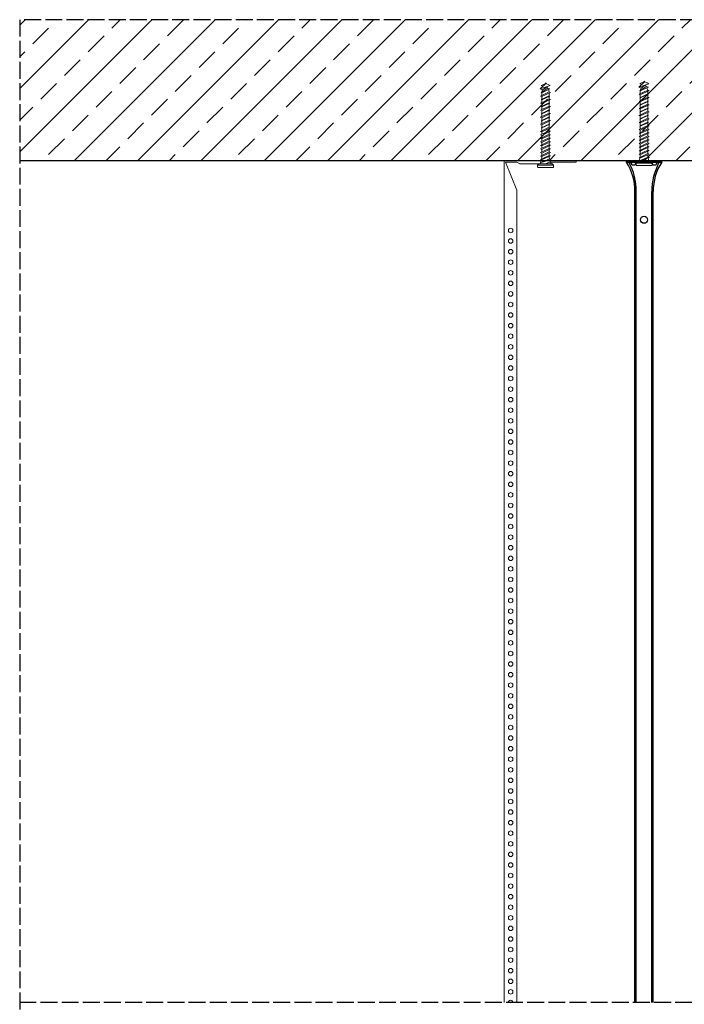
# Model space of a CAD drawing. Header units: millimetres. Extents: x 2264 to 5026, y 1272 to 2447.
# Tile 5 of 18: x 2264 to 2735, y 1749 to 2447. Entities that reach past the tile are written whole.
import ezdxf

# ---------------------------------------------------------------- set-up
doc = ezdxf.new("R2010")
doc.units = ezdxf.units.MM
doc.linetypes.add('ACAD_ISO02W100', pattern=[15, 12, -3])
for name, color, linetype, lineweight in [('_RIGIPS AKCESORIA', 7, 'Continuous', 18), ('_RIGIPS G-K', 7, 'Continuous', 25), ('PRZERYWANA', 7, 'ACAD_ISO02W100', 25)]:
    doc.layers.add(name, color=color, linetype=linetype, lineweight=lineweight)

# ---------------------------------------------------------------- blocks, each defined once
blk = doc.blocks.new('kolek beton 65')
at = {"layer": '_RIGIPS AKCESORIA'}
for p, q in [((-125.96, -934.72), (-126.69, -936.74)), ((-125.3, -933.58), (-125.96, -934.72)), ((-122.91, -940.73), (-125.3, -933.58)), ((-123.47, -935.41), (-124.54, -935.85)), ((-122.93, -933.94), (-123.47, -935.41)), ((-123.47, -935.41), (-120.37, -939.96)), ((-120.25, -939.63), (-122.93, -933.94)), ((-120.86, -934.33), (-122.44, -934.98)), ((-120.81, -934.33), (-120.86, -934.33)), ((-120.48, -933.42), (-120.81, -934.33)), ((-117.85, -940.54), (-120.81, -934.33)), ((-117.51, -939.63), (-120.48, -933.42)), ((-118.08, -934.33), (-120.05, -934.33)), ((-117.93, -933.94), (-118.08, -934.33)), ((-118.08, -934.33), (-115.39, -940.02)), ((-115.25, -939.63), (-117.93, -933.94)), ((-115.81, -934.33), (-117.73, -934.33)), ((-115.48, -933.42), (-115.81, -934.33)), ((-112.85, -940.54), (-115.81, -934.33)), ((-112.51, -939.63), (-115.48, -933.42)), ((-113.08, -934.33), (-115.05, -934.33)), ((-112.93, -933.94), (-113.08, -934.33)), ((-113.08, -934.33), (-110.39, -940.02)), ((-110.25, -939.63), (-112.93, -933.94)), ((-110.81, -934.33), (-112.73, -934.33)), ((-110.48, -933.42), (-110.81, -934.33)), ((-110.48, -933.42), (-110.81, -934.33)), ((-108.28, -939.63), (-110.81, -934.33)), ((-107.85, -940.54), (-110.81, -934.33)), ((-107.51, -939.63), (-110.48, -933.42)), ((-108.08, -934.33), (-110.05, -934.33)), ((-107.51, -939.63), (-110.05, -934.33)), ((-107.93, -933.94), (-108.08, -934.33)), ((-108.08, -934.33), (-105.39, -940.02)), ((-105.25, -939.63), (-107.93, -933.94)), ((-105.81, -934.33), (-107.73, -934.33)), ((-105.48, -933.42), (-105.81, -934.33)), ((-102.85, -940.54), (-105.81, -934.33)), ((-102.51, -939.63), (-105.48, -933.42)), ((-103.08, -934.33), (-105.05, -934.33)), ((-102.93, -933.94), (-103.08, -934.33)), ((-103.08, -934.33), (-100.39, -940.02)), ((-100.25, -939.63), (-102.93, -933.94)), ((-100.81, -934.33), (-102.73, -934.33)), ((-100.48, -933.42), (-100.81, -934.33)), ((-97.85, -940.54), (-100.81, -934.33)), ((-97.51, -939.63), (-100.48, -933.42)), ((-98.08, -934.33), (-100.05, -934.33)), ((-97.93, -933.94), (-98.08, -934.33)), ((-98.08, -934.33), (-95.39, -940.02)), ((-95.25, -939.63), (-97.93, -933.94)), ((-95.81, -934.33), (-97.73, -934.33)), ((-95.48, -933.42), (-95.81, -934.33)), ((-92.85, -940.54), (-95.81, -934.33)), ((-92.51, -939.63), (-95.48, -933.42)), ((-93.31, -934.33), (-95.05, -934.33)), ((-92.98, -933.42), (-93.31, -934.33)), ((-90.35, -940.54), (-93.31, -934.33)), ((-90.01, -939.63), (-92.98, -933.42)), ((-90.81, -934.33), (-92.55, -934.33)), ((-90.48, -933.42), (-90.81, -934.33)), ((-87.85, -940.54), (-90.81, -934.33)), ((-87.51, -939.63), (-90.48, -933.42)), ((-88.31, -934.33), (-90.05, -934.33)), ((-87.98, -933.42), (-88.31, -934.33)), ((-85.35, -940.54), (-88.31, -934.33)), ((-85.01, -939.63), (-87.98, -933.42)), ((-85.81, -934.33), (-87.55, -934.33)), ((-85.48, -933.42), (-85.81, -934.33)), ((-82.85, -940.54), (-85.81, -934.33)), ((-82.51, -939.63), (-85.48, -933.42)), ((-83.31, -934.33), (-85.05, -934.33)), ((-82.98, -933.42), (-83.31, -934.33)), ((-80.35, -940.54), (-83.31, -934.33)), ((-80.01, -939.63), (-82.98, -933.42)), ((-80.81, -934.33), (-82.55, -934.33)), ((-80.48, -933.42), (-80.81, -934.33)), ((-77.85, -940.54), (-80.81, -934.33)), ((-77.51, -939.63), (-80.48, -933.42)), ((-80.05, -934.33), (-78.31, -934.33)), ((-77.98, -933.42), (-78.31, -934.33)), ((-75.35, -940.54), (-78.31, -934.33)), ((-75.01, -939.63), (-77.98, -933.42)), ((-75.81, -934.33), (-77.55, -934.33)), ((-75.47, -933.37), (-75.81, -934.33)), ((-72.85, -940.54), (-75.81, -934.33)), ((-75.47, -933.37), (-72.61, -939.89)), ((-72.91, -933.23), (-73.27, -934.2)), ((-73.27, -934.2), (-70.43, -940.67)), ((-70.43, -940.67), (-72.91, -933.23)), ((-68.91, -931.37), (-69.76, -932.23)), ((-69.76, -932.23), (-69.76, -941.73)), ((-67.81, -931.28), (-68.91, -931.37)), ((-68.91, -942.59), (-68.91, -931.37)), ((-67.26, -942.18), (-67.26, -931.78)), ((-126.91, -936.37), (-127.26, -936.98)), ((-126.9, -936.83), (-127.26, -936.98)), ((-126.72, -937.2), (-127.26, -936.98)), ((-127.02, -936.57), (-125.7, -939.37)), ((-125.41, -940.08), (-126.91, -936.37)), ((-126.69, -936.74), (-126.75, -936.77)), ((-126.69, -936.74), (-122.91, -940.73)), ((-124.89, -938.64), (-125.41, -940.08)), ((-122.3, -939.04), (-124.54, -935.85)), ((-122.3, -939.04), (-122.91, -940.73)), ((-120.86, -939.63), (-122.3, -939.04)), ((-120.6, -939.63), (-120.86, -939.63)), ((-120.25, -939.63), (-120.37, -939.96)), ((-118.28, -939.63), (-120.25, -939.63)), ((-117.51, -939.63), (-117.85, -940.54)), ((-115.58, -939.63), (-117.51, -939.63)), ((-115.25, -939.63), (-115.39, -940.02)), ((-113.28, -939.63), (-115.25, -939.63)), ((-112.51, -939.63), (-112.85, -940.54)), ((-110.6, -939.63), (-112.51, -939.63)), ((-110.25, -939.63), (-110.39, -940.02)), ((-108.28, -939.63), (-110.25, -939.63)), ((-107.51, -939.63), (-107.85, -940.54)), ((-107.51, -939.63), (-107.85, -940.54)), ((-105.6, -939.63), (-107.51, -939.63)), ((-105.25, -939.63), (-105.39, -940.02)), ((-103.28, -939.63), (-105.25, -939.63)), ((-102.51, -939.63), (-102.91, -940.73)), ((-100.6, -939.63), (-102.51, -939.63)), ((-100.25, -939.63), (-100.41, -940.08)), ((-98.28, -939.63), (-100.25, -939.63)), ((-97.51, -939.63), (-97.85, -940.54)), ((-95.6, -939.63), (-97.51, -939.63)), ((-95.25, -939.63), (-95.39, -940.02)), ((-93.28, -939.63), (-95.25, -939.63)), ((-92.51, -939.63), (-92.85, -940.54)), ((-90.78, -939.63), (-92.51, -939.63)), ((-90.01, -939.63), (-90.35, -940.54)), ((-88.28, -939.63), (-90.01, -939.63)), ((-87.51, -939.63), (-87.85, -940.54)), ((-85.78, -939.63), (-87.51, -939.63)), ((-85.01, -939.63), (-85.35, -940.54)), ((-83.28, -939.63), (-85.01, -939.63)), ((-82.51, -939.63), (-82.85, -940.54)), ((-80.78, -939.63), (-82.51, -939.63)), ((-80.01, -939.63), (-80.35, -940.54)), ((-78.28, -939.63), (-80.01, -939.63)), ((-77.51, -939.63), (-77.85, -940.54)), ((-77.51, -939.63), (-75.78, -939.63)), ((-75.01, -939.63), (-75.35, -940.54)), ((-72.61, -939.89), (-72.85, -940.54)), ((-68.91, -942.59), (-69.76, -941.73)), ((-67.81, -942.68), (-68.91, -942.59))]:
    blk.add_line(p, q, dxfattribs=at)
for centre, radius, start, end in [((-74.88, -924.33), 10, 269.04277, 279.28873), ((-74.88, -924.33), 10, 282.9916, 297.25215), ((-70.76, -932.33), 1, 297.38696, 0.11916), ((-67.76, -931.78), 0.5, 0, 95), ((-74.88, -949.63), 10, 80.52885, 90.7633), ((-74.88, -949.63), 10, 62.74785, 76.86815), ((-70.76, -941.63), 1, 359.88065, 62.6128), ((-67.76, -942.18), 0.5, 265, 360)]:
    blk.add_arc(centre, radius, start, end, dxfattribs=at)

msp = doc.modelspace()

# ---------------------------------------------------------------- hatches: boundary and pattern name
at = {"layer": '_RIGIPS G-K'}
h = msp.add_hatch(dxfattribs=at)
h.set_pattern_fill('ANSI33', color=256, scale=5)
h.paths.add_polyline_path([(3254.072, 2447.443), (2263.899, 2447.443), (2263.899, 2347.443), (3254.072, 2347.443)])

# ---------------------------------------------------------------- linework, layer by layer
for p, q in [((3254.072, 2347.443), (2263.899, 2347.443)), ((2693.996, 2346.443), (2693.996, 2347.443)), ((2693.996, 2347.443), (2718.996, 2347.443)), ((2693.996, 2346.443), (2718.996, 2346.443)), ((2696.996, 2346.443), (2700.996, 2346.443)), ((2718.996, 2346.443), (2718.996, 2347.443)), ((2699.996, 1750.276), (2699.996, 2325.539)), ((2700.996, 1750.276), (2700.996, 2325.539)), ((2711.996, 1750.276), (2711.996, 2325.539)), ((2712.996, 1750.276), (2712.996, 2325.539))]:
    msp.add_line(p, q)
msp.add_circle((2706.496, 2305.539), 2.5)
for centre, radius, start, end in [((2662.297, 2326.032), 37.702, 359.250902, 32.778414), ((2658.94, 2325.966), 42.058, 359.417286, 29.134784), ((2698.996, 2346.443), 2, 180, 0), ((2754.052, 2325.966), 42.058, 150.865216, 180.582714), ((2713.996, 2346.443), 2, 180, 0), ((2750.695, 2326.032), 37.702, 147.221586, 180.749098)]:
    msp.add_arc(centre, radius, start, end)
at = {"layer": '_RIGIPS AKCESORIA', "linetype": 'Continuous'}
msp.add_line((2658.363, 2347.443), (2607.363, 2347.443), dxfattribs=at)
at = {"layer": '_RIGIPS AKCESORIA'}
for p, q in [((2607.363, 1750.276), (2607.363, 2347.443)), ((2608.363, 2346.443), (2616.363, 2346.443)), ((2608.363, 2346.443), (2616.363, 2326.539)), ((2618.388, 2345.143), (2616.363, 2346.443)), ((2636.646, 2345.143), (2639.524, 2346.443)), ((2639.524, 2346.443), (2658.363, 2346.443)), ((2658.363, 2346.443), (2658.363, 2347.443)), ((2618.388, 2345.143), (2636.646, 2345.143)), ((2616.363, 1750.276), (2616.363, 2326.539))]:
    msp.add_line(p, q, dxfattribs=at)
for centre in [(2611.907, 2297.945), (2611.907, 2290.445), (2611.907, 2282.945), (2611.907, 2275.445), (2611.907, 2267.945), (2611.907, 2260.445), (2611.907, 2252.945), (2611.907, 2245.445), (2611.907, 2237.945), (2611.907, 2230.445), (2611.907, 2222.945), (2611.907, 2215.445), (2611.907, 2207.945), (2611.907, 2200.445), (2611.907, 2192.945), (2611.907, 2185.445), (2611.907, 2177.945), (2611.907, 2170.445), (2611.907, 2162.945), (2611.907, 2155.445), (2611.907, 2147.945), (2611.907, 2140.445), (2611.907, 2132.945), (2611.907, 2125.445), (2611.907, 2117.945), (2611.907, 2110.445), (2611.907, 2102.945), (2611.907, 2095.445), (2611.907, 2087.945), (2611.907, 2080.445), (2611.907, 2072.945), (2611.907, 2065.445), (2611.907, 2057.945), (2611.907, 2050.445), (2611.907, 2042.945), (2611.907, 2035.445), (2611.907, 2027.945), (2611.907, 2020.445), (2611.907, 2012.945), (2611.907, 2005.445), (2611.907, 1997.945), (2611.907, 1990.445), (2611.907, 1982.945), (2611.907, 1975.445), (2611.907, 1967.945), (2611.907, 1960.445), (2611.907, 1952.945), (2611.907, 1945.445), (2611.907, 1937.945), (2611.907, 1930.445), (2611.907, 1922.945), (2611.907, 1915.445), (2611.907, 1907.945), (2611.907, 1900.445), (2611.907, 1892.945), (2611.907, 1885.445), (2611.907, 1877.945), (2611.907, 1870.445), (2611.907, 1862.945), (2611.907, 1855.445), (2611.907, 1847.945), (2611.907, 1840.445), (2611.907, 1832.945), (2611.907, 1825.445), (2611.907, 1817.945), (2611.907, 1810.445), (2611.907, 1802.945), (2611.907, 1795.445), (2611.907, 1787.945), (2611.907, 1780.445), (2611.907, 1772.945), (2611.907, 1765.445), (2611.907, 1757.945)]:
    msp.add_circle(centre, 1.6, dxfattribs=at)
msp.add_arc((2611.907, 1750.445), 1.6, 353.919199, 186.080801, dxfattribs=at)
at = {"layer": 'PRZERYWANA'}
for p, q in [((2263.899, 2447.443), (2263.899, 1515.994)), ((3254.072, 2447.443), (2263.899, 2447.443)), ((2860.65, 1750.276), (2263.899, 1750.276))]:
    msp.add_line(p, q, dxfattribs=at)

# ---------------------------------------------------------------- block references
at = {"layer": '_RIGIPS AKCESORIA', "rotation": 270}
for p in [(3573.626, 2275.382), (3643.476, 2276.682)]:
    msp.add_blockref('kolek beton 65', p, dxfattribs=at)

doc.saveas('drawing.dxf')
